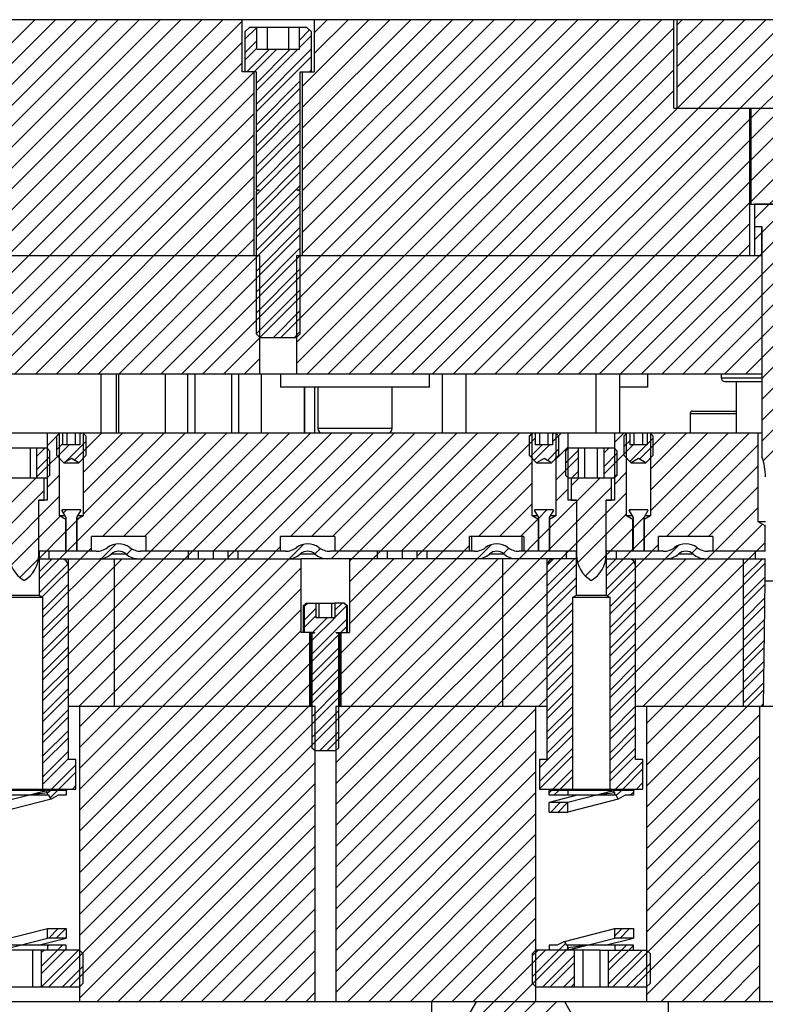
# Model space of a CAD drawing. Header units: inches. Extents: x 1694 to 2505, y -239 to -56.
# Tile 13 of 179: x 1753 to 1759, y -211 to -203. Entities that reach past the tile are written whole.
import ezdxf

# ---------------------------------------------------------------- set-up
doc = ezdxf.new("R2010")
doc.units = ezdxf.units.IN
doc.header["$LTSCALE"] = 0.5
doc.header["$MEASUREMENT"] = 0
doc.layers.add('SID-M-F', color=202, linetype='Continuous')
doc.layers.add('SID-M-S', color=105, linetype='Continuous')

msp = doc.modelspace()

# ---------------------------------------------------------------- linework, layer by layer
at = {"layer": 'SID-M-F', "linetype": 'Continuous'}
for p, q in [((1750.10654, -205.81701), (1753.10654, -202.81701)), ((1750.28332, -205.81701), (1753.28332, -202.81701)), ((1750.4601, -205.81701), (1753.4601, -202.81701)), ((1750.63687, -205.81701), (1753.63687, -202.81701)), ((1750.81365, -205.81701), (1753.81365, -202.81701)), ((1750.99043, -205.81701), (1753.99043, -202.81701)), ((1751.1672, -205.81701), (1754.1672, -202.81701)), ((1751.34398, -205.81701), (1754.34398, -202.81701)), ((1751.52076, -205.81701), (1754.52076, -202.81701)), ((1751.69753, -205.81701), (1754.69753, -202.81701)), ((1751.87431, -205.81701), (1754.86208, -202.82923)), ((1754.52596, -205.81701), (1757.52596, -202.81701)), ((1755.01274, -205.50701), (1757.70274, -202.81701)), ((1755.18952, -205.50701), (1757.87952, -202.81701)), ((1755.32283, -205.55046), (1758.05629, -202.81701)), ((1755.32283, -205.72724), (1758.23307, -202.81701)), ((1755.36958, -203.38239), (1755.93497, -202.81701)), ((1755.36958, -203.55917), (1756.11175, -202.81701)), ((1755.36958, -203.73595), (1756.28852, -202.81701)), ((1755.36958, -203.91272), (1756.4653, -202.81701)), ((1755.36958, -204.0895), (1756.64208, -202.81701)), ((1755.36958, -204.26628), (1756.81886, -202.81701)), ((1755.36958, -204.44305), (1756.99563, -202.81701)), ((1755.36958, -204.61983), (1757.17241, -202.81701)), ((1755.36958, -204.79661), (1757.34919, -202.81701)), ((1755.40985, -205.81701), (1758.40985, -202.81701)), ((1755.47108, -202.92734), (1755.58142, -202.81701)), ((1755.47108, -203.10412), (1755.75819, -202.81701)), ((1756.29373, -205.81701), (1759.29373, -202.81701)), ((1756.47051, -205.81701), (1759.47051, -202.81701)), ((1756.64728, -205.81701), (1759.64728, -202.81701)), ((1756.82406, -205.81701), (1759.82406, -202.81701)), ((1758.54158, -202.86204), (1758.58662, -202.81701)), ((1758.54158, -203.03882), (1758.7634, -202.81701)), ((1758.54158, -203.2156), (1758.94018, -202.81701)), ((1758.54158, -203.39237), (1759.11695, -202.81701)), ((1758.7686, -205.81701), (1761.7686, -202.81701)), ((1758.94538, -205.81701), (1761.94538, -202.81701)), ((1759.12216, -205.81701), (1762.12216, -202.81701)), ((1759.16658, -203.65126), (1760.00084, -202.81701)), ((1759.16658, -203.82803), (1760.17761, -202.81701)), ((1759.26033, -205.85561), (1762.29893, -202.81701)), ((1759.26033, -206.03238), (1762.47571, -202.81701)), ((1754.88533, -202.98276), (1754.98609, -202.88201)), ((1754.88533, -202.92026), (1754.92359, -202.88201)), ((1755.34672, -202.98921), (1755.43213, -202.9038)), ((1755.34672, -203.05171), (1755.44783, -202.95059)), ((1755.58662, -205.81701), (1758.51658, -202.88704)), ((1759.16658, -204.00481), (1760.29158, -202.87981)), ((1752.05109, -205.81701), (1754.86208, -203.00601)), ((1754.88533, -203.09704), (1754.98645, -202.99592)), ((1754.88533, -203.15954), (1754.98645, -203.05842)), ((1754.90214, -203.25701), (1755.08964, -203.06951)), ((1754.96464, -203.25701), (1755.15214, -203.06951)), ((1754.97908, -203.53362), (1755.44783, -203.06487)), ((1754.97908, -203.41934), (1755.32892, -203.06951)), ((1754.97908, -203.35684), (1755.26642, -203.06951)), ((1754.97908, -203.59612), (1755.44783, -203.12737)), ((1755.7634, -205.81701), (1758.51658, -203.06382)), ((1752.22786, -205.81701), (1754.86208, -203.18279)), ((1752.40464, -205.81701), (1754.96358, -203.25806)), ((1755.43247, -203.25701), (1755.44783, -203.24164)), ((1755.94018, -205.81701), (1758.51658, -203.2406)), ((1754.97908, -203.71039), (1755.35408, -203.33539)), ((1752.58142, -205.81701), (1754.96358, -203.43484)), ((1754.97908, -203.77289), (1755.35408, -203.39789)), ((1756.11695, -205.81701), (1758.51658, -203.41737)), ((1754.97908, -203.88717), (1755.35408, -203.51217)), ((1752.75819, -205.81701), (1754.96358, -203.61162)), ((1754.97908, -203.94967), (1755.35408, -203.57467)), ((1754.97908, -204.06395), (1755.35408, -203.68895)), ((1757.00084, -205.81701), (1759.15908, -203.65876)), ((1759.16658, -204.18159), (1759.66658, -203.68159)), ((1752.93497, -205.81701), (1754.96358, -203.78839)), ((1754.97908, -204.12645), (1755.35408, -203.75145)), ((1754.97908, -204.24072), (1755.35408, -203.86572)), ((1757.17761, -205.81701), (1759.15908, -203.83553)), ((1759.16658, -204.35837), (1759.66658, -203.85837)), ((1754.97908, -204.30322), (1755.35408, -203.92822)), ((1753.11175, -205.81701), (1754.96358, -203.96517)), ((1754.97908, -204.4175), (1755.35408, -204.0425)), ((1757.35439, -205.81701), (1759.15908, -204.01231)), ((1759.19783, -204.50389), (1759.66658, -204.03514)), ((1754.97908, -204.48), (1755.35408, -204.105)), ((1753.28852, -205.81701), (1754.96358, -204.14195)), ((1757.53117, -205.81701), (1759.15908, -204.18909)), ((1759.26033, -204.61817), (1759.66658, -204.21192)), ((1754.97908, -204.59428), (1755.35408, -204.21928)), ((1754.97908, -204.65678), (1755.35408, -204.28178)), ((1753.4653, -205.81701), (1754.96358, -204.31872)), ((1757.70794, -205.81701), (1759.15908, -204.36587)), ((1753.99563, -205.81701), (1755.35408, -204.45855)), ((1754.97908, -204.77105), (1755.35408, -204.39605)), ((1759.26033, -204.79495), (1759.63533, -204.41995)), ((1753.64208, -205.81701), (1754.96358, -204.4955)), ((1757.88472, -205.81701), (1759.15908, -204.54264)), ((1754.97908, -204.94783), (1755.35408, -204.57283)), ((1759.19783, -204.68067), (1759.25877, -204.61973)), ((1753.81886, -205.81701), (1754.96358, -204.67228)), ((1754.17241, -205.81701), (1755.35408, -204.63533)), ((1758.41505, -205.81701), (1759.57283, -204.65922)), ((1754.97908, -205.12461), (1755.35408, -204.74961)), ((1758.0615, -205.81701), (1759.15908, -204.71942)), ((1758.23827, -205.81701), (1759.25877, -204.79651)), ((1758.59183, -205.81701), (1759.63533, -204.7735)), ((1754.34919, -205.81701), (1755.35408, -204.81211)), ((1754.97908, -205.30138), (1755.35408, -204.92638)), ((1754.98029, -205.47696), (1755.35408, -205.10316)), ((1755.12702, -205.50701), (1755.35408, -205.27994)), ((1755.30379, -205.50701), (1755.35408, -205.45671)), ((1754.70274, -205.81701), (1755.01033, -205.50941)), ((1754.87952, -205.81701), (1755.01033, -205.68619)), ((1759.26033, -206.20916), (1759.57283, -205.89666)), ((1759.26033, -206.38594), (1759.57283, -206.07344)), ((1759.27139, -206.55166), (1759.57283, -206.25021)), ((1753.21188, -206.42398), (1753.31886, -206.31701)), ((1753.44315, -206.54626), (1753.67241, -206.31701)), ((1753.46346, -207.23306), (1754.37952, -206.31701)), ((1753.48875, -206.32389), (1753.49563, -206.31701)), ((1753.51708, -206.64911), (1753.84919, -206.31701)), ((1753.51708, -206.82588), (1754.02596, -206.31701)), ((1753.51708, -207.00266), (1754.20274, -206.31701)), ((1753.68129, -207.19201), (1754.55629, -206.31701)), ((1753.85807, -207.19201), (1754.73307, -206.31701)), ((1754.02363, -207.38), (1755.08662, -206.31701)), ((1754.03485, -207.19201), (1754.90985, -206.31701)), ((1754.20041, -207.38), (1755.2634, -206.31701)), ((1754.40713, -207.35005), (1755.44018, -206.31701)), ((1754.61695, -207.31701), (1755.61695, -206.31701)), ((1754.74258, -207.36815), (1755.79373, -206.31701)), ((1754.90751, -207.38), (1755.97051, -206.31701)), ((1755.27228, -207.19201), (1756.14728, -206.31701)), ((1755.44906, -207.19201), (1756.32406, -206.31701)), ((1755.61462, -207.38), (1756.67761, -206.31701)), ((1755.62584, -207.19201), (1756.50084, -206.31701)), ((1755.7914, -207.38), (1756.85439, -206.31701)), ((1756.00713, -207.34104), (1757.03117, -206.31701)), ((1756.20794, -207.31701), (1757.20794, -206.31701)), ((1756.34258, -207.35914), (1757.34441, -206.35731)), ((1757.29158, -206.34764), (1757.32222, -206.31701)), ((1757.48875, -206.38975), (1757.5615, -206.31701)), ((1757.48875, -206.32725), (1757.499, -206.31701)), ((1758.01188, -206.39695), (1758.09183, -206.31701)), ((1758.09158, -206.43153), (1758.14441, -206.37869)), ((1758.22602, -206.53637), (1758.44538, -206.31701)), ((1758.26346, -207.20603), (1759.15249, -206.31701)), ((1758.28875, -206.41113), (1758.34158, -206.3583)), ((1758.31708, -206.62208), (1758.62216, -206.31701)), ((1758.31708, -206.79886), (1758.79893, -206.31701)), ((1758.31708, -206.97563), (1758.97571, -206.31701)), ((1753.12484, -206.6878), (1753.39721, -206.41543)), ((1753.12484, -206.51102), (1753.19086, -206.44501)), ((1753.12484, -206.44852), (1753.12836, -206.44501)), ((1753.29158, -206.45855), (1753.34441, -206.40572)), ((1753.36787, -206.55905), (1753.54158, -206.38533)), ((1757.30154, -206.51446), (1757.40057, -206.41543)), ((1757.33279, -206.54571), (1757.46307, -206.41543)), ((1757.44529, -206.54749), (1757.54158, -206.4512)), ((1757.51708, -206.5382), (1757.62128, -206.434)), ((1757.59783, -206.57172), (1757.70833, -206.46122)), ((1757.92484, -206.66077), (1758.17018, -206.41543)), ((1757.92484, -206.484), (1757.96383, -206.44501)), ((1758.14348, -206.5564), (1758.28445, -206.41543)), ((1758.45426, -207.19201), (1759.22908, -206.41719)), ((1753.12484, -206.6253), (1753.23533, -206.5148)), ((1757.51708, -206.71497), (1757.70833, -206.52372)), ((1757.92484, -206.59827), (1758.03533, -206.48778)), ((1756.4985, -207.38), (1757.31608, -206.56242)), ((1758.63104, -207.19201), (1759.22908, -206.59396)), ((1752.66346, -207.14918), (1753.11563, -206.69701)), ((1753.21188, -206.77753), (1753.31608, -206.67333)), ((1757.46346, -207.12215), (1757.8886, -206.69701)), ((1757.64658, -206.76225), (1757.71183, -206.69701)), ((1757.65133, -206.69501), (1757.70833, -206.638)), ((1758.00488, -206.69501), (1758.03533, -206.66455)), ((1758.01188, -206.7505), (1758.11608, -206.6463)), ((1756.86327, -207.19201), (1757.31608, -206.7392)), ((1757.46346, -207.29893), (1757.98658, -206.7758)), ((1757.51708, -206.89175), (1757.62128, -206.78755)), ((1758.80782, -207.19201), (1759.22908, -206.77074)), ((1752.60942, -207.38), (1753.18658, -206.80283)), ((1752.80713, -207.35906), (1753.31608, -206.85011)), ((1757.55916, -207.38), (1758.11608, -206.82308)), ((1757.04005, -207.19201), (1757.31608, -206.91597)), ((1758.7966, -207.38), (1759.22908, -206.94752)), ((1752.90771, -207.43526), (1753.32235, -207.02062)), ((1753.34841, -206.99456), (1753.37596, -206.96701)), ((1753.46346, -207.05629), (1753.48314, -207.0366)), ((1757.21683, -207.19201), (1757.3641, -207.04473)), ((1757.37008, -207.03875), (1757.44183, -206.96701)), ((1757.70097, -207.41497), (1758.11608, -206.99986)), ((1758.13851, -206.97743), (1758.14893, -206.96701)), ((1758.17008, -207.12263), (1758.26646, -207.02625)), ((1753.37008, -207.14966), (1753.46308, -207.05666)), ((1757.37008, -207.21553), (1757.46308, -207.12253)), ((1757.94258, -207.35013), (1758.16971, -207.12301)), ((1758.97338, -207.38), (1759.2654, -207.08797)), ((1753.14258, -207.37716), (1753.36971, -207.15004)), ((1758.17008, -207.29941), (1758.26308, -207.20641)), ((1753.31652, -207.38), (1753.46308, -207.23344)), ((1753.4933, -207.38), (1753.58658, -207.28671)), ((1753.67208, -207.37799), (1753.79386, -207.25622)), ((1753.8832, -207.34365), (1753.92963, -207.29722)), ((1755.08429, -207.38), (1755.18658, -207.2777)), ((1755.26167, -207.37939), (1755.38324, -207.25783)), ((1755.47802, -207.33982), (1755.52381, -207.29403)), ((1756.67528, -207.38), (1756.78658, -207.2687)), ((1756.85217, -207.37988), (1756.97141, -207.26065)), ((1757.0729, -207.33593), (1757.11841, -207.29042)), ((1757.20561, -207.38), (1757.36971, -207.2159)), ((1758.26627, -207.38), (1758.38658, -207.25969)), ((1758.44305, -207.38), (1758.55724, -207.2658)), ((1758.66773, -207.33209), (1758.71301, -207.28681)), ((1759.15015, -207.38), (1759.28838, -207.24177)), ((1753.14258, -207.55394), (1753.31652, -207.38)), ((1753.14258, -207.49144), (1753.25402, -207.38)), ((1753.16996, -207.70334), (1753.4933, -207.38)), ((1753.17283, -207.87724), (1753.67008, -207.38)), ((1753.17283, -208.05402), (1753.84685, -207.38)), ((1753.17283, -208.23079), (1754.02363, -207.38)), ((1753.17283, -208.40757), (1754.20041, -207.38)), ((1753.17283, -208.58435), (1754.37718, -207.38)), ((1753.17283, -208.76112), (1754.55396, -207.38)), ((1753.40383, -211.005), (1757.02883, -207.38)), ((1753.48074, -208.63), (1754.73074, -207.38)), ((1753.48533, -208.80218), (1754.90751, -207.38)), ((1753.48533, -208.97895), (1755.08429, -207.38)), ((1753.48533, -209.15573), (1755.26107, -207.38)), ((1754.37718, -207.38), (1754.40713, -207.35005)), ((1755.58061, -209.005), (1757.20561, -207.38)), ((1755.65376, -209.10862), (1757.38239, -207.38)), ((1755.65376, -209.2854), (1757.55916, -207.38)), ((1755.69789, -208.18062), (1756.4985, -207.38)), ((1755.69789, -208.35739), (1756.67528, -207.38)), ((1755.69789, -208.53417), (1756.85206, -207.38)), ((1755.77157, -207.39982), (1755.7914, -207.38)), ((1755.77157, -207.5766), (1755.96817, -207.38)), ((1755.77157, -207.75337), (1756.14495, -207.38)), ((1755.77157, -207.93015), (1756.32173, -207.38)), ((1755.96817, -207.38), (1756.00713, -207.34104)), ((1757.38239, -207.38), (1757.46308, -207.2993)), ((1757.44158, -207.61186), (1757.67344, -207.38)), ((1757.7667, -207.52602), (1757.94142, -207.3513)), ((1757.94258, -207.52691), (1758.08949, -207.38)), ((1757.94258, -207.46441), (1758.02699, -207.38)), ((1757.95282, -207.69345), (1758.26627, -207.38)), ((1757.97283, -207.85021), (1758.44305, -207.38)), ((1757.97283, -208.02699), (1758.61982, -207.38)), ((1757.97283, -208.20377), (1758.7966, -207.38)), ((1757.97283, -208.38054), (1758.97338, -207.38)), ((1757.97283, -208.55732), (1759.15015, -207.38)), ((1758.08949, -207.38), (1758.16971, -207.29978)), ((1759.10408, -207.54035), (1759.26443, -207.38)), ((1752.98081, -207.53894), (1753.13864, -207.3811)), ((1753.14258, -207.66821), (1753.38808, -207.42272)), ((1753.48533, -209.33251), (1755.36159, -207.45625)), ((1755.65376, -209.46218), (1757.69058, -207.42536)), ((1757.44239, -207.43427), (1757.49585, -207.38081)), ((1757.94258, -207.64119), (1758.17877, -207.405)), ((1757.97283, -208.7341), (1759.28833, -207.41859)), ((1757.44158, -207.78863), (1757.69058, -207.53963)), ((1759.10408, -207.71712), (1759.28833, -207.53287)), ((1753.17283, -207.81474), (1753.39158, -207.59599)), ((1755.65376, -209.63895), (1757.69058, -207.60213)), ((1757.97283, -207.78771), (1758.19158, -207.56896)), ((1758.25371, -208.63), (1759.28798, -207.59572)), ((1753.48533, -209.50928), (1755.36159, -207.63303)), ((1759.10408, -207.8939), (1759.28651, -207.71147)), ((1753.17283, -207.99152), (1753.39158, -207.77277)), ((1755.38587, -207.78552), (1755.4164, -207.755)), ((1755.64597, -207.81648), (1755.70745, -207.755)), ((1755.64597, -207.87898), (1755.7461, -207.77885)), ((1757.44158, -207.96541), (1757.66033, -207.74666)), ((1757.97283, -207.96449), (1758.19158, -207.74574)), ((1758.28533, -208.77515), (1759.28571, -207.77478)), ((1753.48533, -209.68606), (1755.36159, -207.8098)), ((1755.38587, -207.8998), (1755.4872, -207.79847)), ((1755.38587, -207.9623), (1755.4872, -207.86097)), ((1755.45202, -208.07293), (1755.64495, -207.88)), ((1755.45706, -208.00539), (1755.58245, -207.88)), ((1755.65376, -209.81573), (1757.66033, -207.80916)), ((1753.17283, -208.16829), (1753.39158, -207.94954)), ((1755.45202, -208.18721), (1755.74729, -207.89193)), ((1755.69673, -208.005), (1755.74729, -207.95443)), ((1757.44158, -208.14219), (1757.66033, -207.92344)), ((1757.97283, -208.14127), (1758.19158, -207.92252)), ((1758.28533, -208.95193), (1759.28343, -207.95383)), ((1759.10408, -208.07068), (1759.28423, -207.89052)), ((1753.48533, -209.86284), (1755.36159, -207.98658)), ((1755.45202, -208.24971), (1755.68115, -208.02058)), ((1755.65376, -209.99251), (1757.66033, -207.98594)), ((1753.17283, -208.34507), (1753.39158, -208.12632)), ((1753.48533, -210.03962), (1755.43528, -208.08967)), ((1757.44158, -208.31896), (1757.66033, -208.10021)), ((1757.97283, -208.31804), (1758.19158, -208.09929)), ((1759.10408, -208.24745), (1759.28196, -208.06958)), ((1755.45202, -208.36398), (1755.68115, -208.13485)), ((1755.45202, -208.42648), (1755.68115, -208.19735)), ((1755.65376, -210.16928), (1757.66033, -208.16271)), ((1758.28533, -209.1287), (1759.28115, -208.13288)), ((1753.48533, -210.21639), (1755.43528, -208.26644)), ((1757.44158, -208.49574), (1757.66033, -208.27699)), ((1757.97283, -208.49482), (1758.19158, -208.27607)), ((1759.10408, -208.42423), (1759.27968, -208.24863)), ((1753.17283, -208.52185), (1753.39158, -208.3031)), ((1755.45202, -208.54076), (1755.68115, -208.31163)), ((1755.45202, -208.60326), (1755.68115, -208.37413)), ((1757.36982, -208.63), (1757.66033, -208.33949)), ((1758.28533, -209.30548), (1759.27888, -208.31194)), ((1753.48533, -210.39317), (1755.43528, -208.44322)), ((1757.44158, -208.67252), (1757.66033, -208.45377)), ((1757.97283, -208.6716), (1758.19158, -208.45285)), ((1759.10408, -208.60101), (1759.27741, -208.42768)), ((1753.17283, -208.69862), (1753.39158, -208.47987)), ((1755.45202, -208.71754), (1755.68115, -208.48841)), ((1757.44158, -208.73502), (1757.66033, -208.51627)), ((1758.28533, -209.48226), (1759.2766, -208.49099)), ((1753.22706, -211.005), (1755.68115, -208.55091)), ((1753.48533, -210.56995), (1755.43528, -208.62)), ((1757.44158, -208.84929), (1757.66033, -208.63054)), ((1757.97283, -208.84837), (1758.19158, -208.62962)), ((1759.25187, -208.63), (1759.27513, -208.60674)), ((1753.17283, -208.8754), (1753.39158, -208.65665)), ((1755.45202, -208.89431), (1755.68115, -208.66518)), ((1755.65376, -210.34606), (1757.34783, -208.65199)), ((1757.44158, -208.91179), (1757.66033, -208.69304)), ((1757.97283, -208.91087), (1758.19158, -208.69212)), ((1758.28533, -209.65903), (1759.24458, -208.69978)), ((1753.17283, -208.9379), (1753.39158, -208.71915)), ((1753.17283, -209.05218), (1753.39158, -208.83343)), ((1755.51811, -209.005), (1755.68115, -208.84196)), ((1755.65376, -210.52284), (1757.34783, -208.82877)), ((1757.37908, -209.15107), (1757.66033, -208.86982)), ((1757.44158, -209.02607), (1757.66033, -208.80732)), ((1757.97283, -209.02515), (1758.19158, -208.8064)), ((1757.97283, -209.08765), (1758.19158, -208.8689)), ((1758.28533, -209.83581), (1759.24458, -208.87656)), ((1753.17283, -209.11468), (1753.39158, -208.89593)), ((1753.17283, -209.22895), (1753.39158, -209.0102)), ((1755.65376, -210.69961), (1757.34783, -209.00554)), ((1757.37908, -209.26535), (1757.66033, -208.9841)), ((1757.37908, -209.32785), (1757.66033, -209.0466)), ((1757.97283, -209.20193), (1758.19158, -208.98318)), ((1757.97283, -209.26443), (1758.19158, -209.04568)), ((1753.17283, -209.29145), (1753.39158, -209.0727)), ((1753.24857, -209.33), (1753.45408, -209.12448)), ((1753.48533, -211.10028), (1755.4794, -209.1062)), ((1757.37908, -209.08857), (1757.38765, -209.08)), ((1758.02154, -209.33), (1758.25408, -209.09745)), ((1758.28533, -210.01259), (1759.24458, -209.05334)), ((1753.31107, -209.33), (1753.45408, -209.18698)), ((1755.65376, -210.87639), (1757.34783, -209.18232)), ((1757.49121, -209.33), (1757.66033, -209.16087)), ((1758.08404, -209.33), (1758.25408, -209.15995)), ((1753.63239, -211.13), (1755.4794, -209.28298)), ((1757.55371, -209.33), (1757.66033, -209.22337)), ((1758.19831, -209.33), (1758.25408, -209.27423)), ((1758.28533, -210.18936), (1759.24458, -209.23011)), ((1753.21533, -209.36323), (1753.23607, -209.3425)), ((1753.23764, -209.40343), (1753.29857, -209.3425)), ((1753.42534, -209.33), (1753.45408, -209.30126)), ((1755.65376, -211.05317), (1757.34783, -209.3591)), ((1757.46033, -209.36087), (1757.47871, -209.3425)), ((1757.50071, -209.383), (1757.54121, -209.3425)), ((1757.61498, -209.383), (1757.61783, -209.38015)), ((1758.006, -209.34553), (1758.00833, -209.34321)), ((1758.02809, -209.38595), (1758.07154, -209.3425)), ((1758.14531, -209.383), (1758.17283, -209.35548)), ((1753.37234, -209.383), (1753.37283, -209.38251)), ((1753.80916, -211.13), (1755.4794, -209.45976)), ((1757.47323, -209.52475), (1757.55423, -209.44375)), ((1757.53573, -209.52475), (1757.61673, -209.44375)), ((1758.28533, -210.36614), (1759.24458, -209.40689)), ((1755.75371, -211.13), (1757.34783, -209.53587)), ((1758.28533, -210.54292), (1759.24458, -209.58367)), ((1753.98594, -211.13), (1755.4794, -209.63653)), ((1755.93048, -211.13), (1757.34783, -209.71265)), ((1758.00003, -211.005), (1759.24458, -209.76044)), ((1754.16272, -211.13), (1755.4794, -209.81331)), ((1756.10726, -211.13), (1757.34783, -209.88943)), ((1758.1768, -211.005), (1759.24458, -209.93722)), ((1754.33949, -211.13), (1755.4794, -209.99009)), ((1756.28404, -211.13), (1757.34783, -210.0662)), ((1758.28533, -211.07325), (1759.24458, -210.114)), ((1754.51627, -211.13), (1755.4794, -210.16686)), ((1756.46081, -211.13), (1757.34783, -210.24298)), ((1758.40536, -211.13), (1759.24458, -210.29077)), ((1754.69305, -211.13), (1755.4794, -210.34364)), ((1756.63759, -211.13), (1757.34783, -210.41976)), ((1753.22475, -210.59125), (1753.30575, -210.51025)), ((1753.28725, -210.59125), (1753.36825, -210.51025)), ((1754.86982, -211.13), (1755.4794, -210.52042)), ((1758.01533, -210.57364), (1758.07872, -210.51025)), ((1758.06022, -210.59125), (1758.14122, -210.51025)), ((1758.58213, -211.13), (1759.24458, -210.46755)), ((1756.81437, -211.13), (1757.34783, -210.59653)), ((1753.16092, -210.83186), (1753.34078, -210.652)), ((1753.16092, -210.89436), (1753.37283, -210.68245)), ((1753.16092, -210.71758), (1753.186, -210.6925)), ((1753.16456, -211.005), (1753.47706, -210.6925)), ((1753.21533, -210.66317), (1753.2265, -210.652)), ((1755.0466, -211.13), (1755.4794, -210.69719)), ((1756.46658, -211.83134), (1757.62055, -210.67736)), ((1756.63728, -211.48386), (1757.42864, -210.6925)), ((1757.31658, -210.91884), (1757.59847, -210.63695)), ((1757.31658, -210.74206), (1757.36614, -210.6925)), ((1757.46033, -210.66081), (1757.46914, -210.652)), ((1757.96092, -210.80483), (1758.11375, -210.652)), ((1757.96092, -210.86733), (1758.17283, -210.65542)), ((1757.96092, -210.98161), (1758.25003, -210.6925)), ((1758.75891, -211.13), (1759.24458, -210.64433)), ((1757.4072, -211.005), (1757.67225, -210.73995)), ((1753.34133, -211.005), (1753.51658, -210.82975)), ((1755.22338, -211.13), (1755.4794, -210.87397)), ((1757.4697, -211.005), (1757.67225, -210.80245)), ((1758.1143, -211.005), (1758.31658, -210.80272)), ((1758.93569, -211.13), (1759.24458, -210.8211)), ((1757.58397, -211.005), (1757.67225, -210.91673)), ((1757.64647, -211.005), (1757.67225, -210.97923)), ((1759.11246, -211.13), (1759.24458, -210.99788)), ((1755.40015, -211.13), (1755.4794, -211.05075)), ((1756.46658, -212.00811), (1757.34783, -211.12686)), ((1756.46658, -212.18489), (1757.52147, -211.13))]:
    msp.add_line(p, q, dxfattribs=at)
at = {"layer": 'SID-M-S'}
for p, q in [((1763.21658, -202.81701), (1749.54608, -202.81701)), ((1754.86208, -203.25701), (1754.86208, -202.81701)), ((1755.47108, -202.81701), (1755.47108, -203.25701)), ((1758.51658, -203.56701), (1758.51658, -202.81701)), ((1758.54158, -202.81701), (1758.54158, -203.56701)), ((1754.92283, -202.88201), (1754.88533, -202.91951)), ((1754.88533, -202.91951), (1754.88533, -203.25701)), ((1755.41033, -202.88201), (1754.92283, -202.88201)), ((1754.98645, -203.06951), (1754.98645, -202.88201)), ((1755.07652, -203.06951), (1755.07652, -202.88201)), ((1755.25665, -203.06951), (1755.25665, -202.88201)), ((1755.34672, -203.06951), (1755.34672, -202.88201)), ((1755.44783, -202.91951), (1755.41033, -202.88201)), ((1755.44783, -203.25701), (1755.44783, -202.91951)), ((1755.34672, -203.06951), (1754.98645, -203.06951)), ((1754.97908, -203.25701), (1754.86208, -203.25701)), ((1754.96358, -204.81701), (1754.96358, -203.25701)), ((1754.97908, -203.25701), (1754.97908, -204.2574)), ((1755.35408, -203.25701), (1755.47108, -203.25701)), ((1755.35408, -204.2574), (1755.35408, -203.25701)), ((1755.36958, -203.25701), (1755.36958, -204.81701)), ((1758.51658, -203.56701), (1760.31658, -203.56701)), ((1759.15908, -204.81701), (1759.15908, -203.56701)), ((1759.16658, -203.56701), (1759.16658, -204.37951)), ((1754.97908, -204.2574), (1755.00587, -204.2574)), ((1755.00614, -204.25893), (1754.97908, -204.26877)), ((1754.97908, -204.26877), (1754.97908, -205.47576)), ((1755.35408, -204.26877), (1755.32703, -204.25893)), ((1755.3273, -204.2574), (1755.35408, -204.2574)), ((1755.35408, -205.47576), (1755.35408, -204.26877)), ((1759.16658, -204.37951), (1759.66658, -204.37951)), ((1759.19783, -204.37901), (1759.19783, -204.81701)), ((1759.63533, -204.37901), (1759.19783, -204.37901)), ((1759.19783, -204.56701), (1759.26033, -204.56701)), ((1759.25877, -204.81701), (1759.25877, -204.56701)), ((1759.26033, -204.56701), (1759.26033, -206.51701)), ((1755.01033, -204.81701), (1749.39783, -204.81701)), ((1755.01033, -205.81701), (1755.01033, -204.81701)), ((1755.32283, -204.81701), (1755.32283, -205.81701)), ((1759.26033, -204.81701), (1755.32283, -204.81701)), ((1754.97908, -205.47576), (1755.01033, -205.50701)), ((1755.01033, -205.50701), (1755.32283, -205.50701)), ((1755.32283, -205.50701), (1755.35408, -205.47576)), ((1759.26033, -205.81701), (1749.39783, -205.81701)), ((1753.66658, -205.81701), (1753.66658, -206.31701)), ((1753.79658, -205.81701), (1753.79658, -206.31701)), ((1753.81658, -205.81701), (1753.81658, -206.31701)), ((1754.21028, -205.81701), (1754.21028, -206.31701)), ((1754.40013, -205.81701), (1754.40013, -206.31701)), ((1754.46013, -205.81701), (1754.46013, -206.31701)), ((1754.77303, -205.81701), (1754.77303, -206.31701)), ((1754.83303, -206.31701), (1754.83303, -205.81701)), ((1755.02288, -205.81701), (1755.02288, -206.31701)), ((1755.18666, -205.81701), (1755.18666, -205.92842)), ((1756.4465, -205.92842), (1756.4465, -205.81701)), ((1756.55517, -205.81701), (1756.55517, -206.31701)), ((1756.75517, -205.81701), (1756.75517, -206.31701)), ((1757.85517, -205.81701), (1757.85517, -206.31701)), ((1758.05517, -205.81701), (1758.05517, -206.31701)), ((1758.2965, -205.92842), (1758.2965, -205.81701)), ((1758.91658, -205.81701), (1758.91658, -205.84951)), ((1758.91658, -205.84951), (1759.26033, -205.84951)), ((1758.94658, -205.87951), (1759.26033, -205.87951)), ((1759.04158, -205.87951), (1759.04158, -206.31701)), ((1756.4465, -205.92842), (1755.18666, -205.92842)), ((1755.38607, -205.92842), (1755.38607, -206.31701)), ((1755.39043, -205.92842), (1755.39043, -206.31701)), ((1755.47658, -206.31701), (1755.47658, -205.92842)), ((1755.50162, -205.92842), (1755.50162, -206.27764)), ((1756.13154, -206.27764), (1756.13154, -205.92842)), ((1758.2965, -205.92842), (1758.05517, -205.92842)), ((1758.67408, -206.13), (1759.04158, -206.13)), ((1758.65408, -206.15), (1758.65408, -206.31701)), ((1758.65408, -206.15), (1759.04158, -206.15)), ((1756.13154, -206.27764), (1755.50162, -206.27764)), ((1753.31608, -206.31701), (1752.65267, -206.31701)), ((1753.21188, -206.31701), (1753.21188, -206.88451)), ((1753.31608, -206.31701), (1753.29158, -206.34151)), ((1753.29158, -206.34151), (1753.29158, -206.50451)), ((1753.3805, -206.31701), (1753.31608, -206.31701)), ((1753.31608, -207.01701), (1753.31608, -206.31701)), ((1753.34441, -206.41543), (1753.34441, -206.31701)), ((1753.3805, -206.41543), (1753.3805, -206.31701)), ((1757.45267, -206.31701), (1753.3805, -206.31701)), ((1753.45267, -206.41543), (1753.45267, -206.31701)), ((1753.48875, -206.31701), (1753.48875, -206.41543)), ((1753.54158, -206.34151), (1753.51708, -206.31701)), ((1753.51708, -206.31701), (1753.51708, -207.01701)), ((1753.54158, -206.50451), (1753.54158, -206.34151)), ((1757.31608, -206.31701), (1757.29158, -206.34151)), ((1757.29158, -206.34151), (1757.29158, -206.50451)), ((1757.31608, -207.01701), (1757.31608, -206.31701)), ((1757.34441, -206.41543), (1757.34441, -206.31701)), ((1757.3805, -206.41543), (1757.3805, -206.31701)), ((1757.45267, -206.41543), (1757.45267, -206.31701)), ((1757.62128, -206.31701), (1757.45267, -206.31701)), ((1757.48875, -206.31701), (1757.48875, -206.41543)), ((1757.54158, -206.34151), (1757.51708, -206.31701)), ((1757.51708, -206.31701), (1757.51708, -207.01701)), ((1757.54158, -206.50451), (1757.54158, -206.34151)), ((1757.62128, -206.88451), (1757.62128, -206.31701)), ((1759.26033, -206.31701), (1757.62128, -206.31701)), ((1758.01188, -206.31701), (1758.01188, -206.88451)), ((1758.11608, -206.31701), (1758.09158, -206.34151)), ((1758.09158, -206.34151), (1758.09158, -206.50451)), ((1758.11608, -207.01701), (1758.11608, -206.31701)), ((1758.14441, -206.41543), (1758.14441, -206.31701)), ((1758.1805, -206.41543), (1758.1805, -206.31701)), ((1758.25267, -206.41543), (1758.25267, -206.31701)), ((1758.28875, -206.31701), (1758.28875, -206.41543)), ((1758.34158, -206.34151), (1758.31708, -206.31701)), ((1758.31708, -206.31701), (1758.31708, -207.01701)), ((1758.34158, -206.50451), (1758.34158, -206.34151)), ((1759.22908, -207.06701), (1759.22908, -206.31701)), ((1753.21188, -206.44501), (1752.82128, -206.44501)), ((1753.07071, -206.69501), (1753.07071, -206.44501)), ((1753.12484, -206.69501), (1753.12484, -206.44501)), ((1753.23533, -206.46846), (1753.21188, -206.44501)), ((1753.48875, -206.41543), (1753.34441, -206.41543)), ((1757.48875, -206.41543), (1757.34441, -206.41543)), ((1757.62128, -206.44501), (1757.59783, -206.46846)), ((1758.01188, -206.44501), (1757.62128, -206.44501)), ((1757.70833, -206.69501), (1757.70833, -206.44501)), ((1757.76246, -206.69501), (1757.76246, -206.44501)), ((1757.87071, -206.69501), (1757.87071, -206.44501)), ((1757.92484, -206.69501), (1757.92484, -206.44501)), ((1758.03533, -206.46846), (1758.01188, -206.44501)), ((1758.28875, -206.41543), (1758.14441, -206.41543)), ((1753.23533, -206.67156), (1753.23533, -206.46846)), ((1753.35408, -206.56701), (1753.29158, -206.50451)), ((1753.41658, -206.53092), (1753.35408, -206.56701)), ((1753.47908, -206.56701), (1753.41658, -206.53092)), ((1753.54158, -206.50451), (1753.47908, -206.56701)), ((1757.35408, -206.56701), (1757.29158, -206.50451)), ((1757.41658, -206.53092), (1757.35408, -206.56701)), ((1757.47908, -206.56701), (1757.41658, -206.53092)), ((1757.54158, -206.50451), (1757.47908, -206.56701)), ((1757.59783, -206.46846), (1757.59783, -206.67156)), ((1758.03533, -206.67156), (1758.03533, -206.46846)), ((1758.15408, -206.56701), (1758.09158, -206.50451)), ((1758.21658, -206.53092), (1758.15408, -206.56701)), ((1758.27908, -206.56701), (1758.21658, -206.53092)), ((1758.34158, -206.50451), (1758.27908, -206.56701)), ((1753.35408, -206.56701), (1753.47908, -206.56701)), ((1757.35408, -206.56701), (1757.47908, -206.56701)), ((1758.15408, -206.56701), (1758.27908, -206.56701)), ((1752.82128, -206.69501), (1753.21188, -206.69501)), ((1753.18658, -206.69701), (1752.84658, -206.69701)), ((1753.18658, -206.88501), (1753.18658, -206.69701)), ((1753.21188, -206.69501), (1753.23533, -206.67156)), ((1757.59783, -206.67156), (1757.62128, -206.69501)), ((1757.62128, -206.69501), (1758.01188, -206.69501)), ((1757.64658, -206.69701), (1757.64658, -206.88501)), ((1757.98658, -206.69701), (1757.64658, -206.69701)), ((1757.98658, -206.88501), (1757.98658, -206.69701)), ((1758.01188, -206.69501), (1758.03533, -206.67156)), ((1753.14158, -207.34751), (1753.14158, -206.88451)), ((1753.21188, -206.88451), (1753.14158, -206.88451)), ((1753.14158, -206.88501), (1753.18658, -206.88501)), ((1757.69158, -206.88451), (1757.62128, -206.88451)), ((1757.64658, -206.88501), (1757.69158, -206.88501)), ((1757.69158, -206.88451), (1757.69158, -207.34751)), ((1757.94158, -207.34751), (1757.94158, -206.88451)), ((1758.01188, -206.88451), (1757.94158, -206.88451)), ((1757.94158, -206.88501), (1757.98658, -206.88501)), ((1753.36971, -207.04797), (1753.31608, -207.01701)), ((1753.36136, -207.01701), (1753.31608, -207.01701)), ((1753.33652, -206.97398), (1753.37008, -207.03211)), ((1753.49261, -206.96701), (1753.34055, -206.96701)), ((1753.37008, -207.03211), (1753.37008, -207.31701)), ((1753.46308, -207.03211), (1753.49664, -206.97398)), ((1753.46308, -207.31701), (1753.46308, -207.03211)), ((1753.51708, -207.01701), (1753.46346, -207.04797)), ((1753.51708, -207.01701), (1753.4718, -207.01701)), ((1757.36971, -207.04797), (1757.31608, -207.01701)), ((1757.36136, -207.01701), (1757.31608, -207.01701)), ((1757.33652, -206.97398), (1757.37008, -207.03211)), ((1757.49261, -206.96701), (1757.34055, -206.96701)), ((1757.37008, -207.03211), (1757.37008, -207.31701)), ((1757.46308, -207.03211), (1757.49664, -206.97398)), ((1757.46308, -207.31701), (1757.46308, -207.03211)), ((1757.51708, -207.01701), (1757.46346, -207.04797)), ((1757.51708, -207.01701), (1757.4718, -207.01701)), ((1758.16971, -207.04797), (1758.11608, -207.01701)), ((1758.16136, -207.01701), (1758.11608, -207.01701)), ((1758.13652, -206.97398), (1758.17008, -207.03211)), ((1758.29261, -206.96701), (1758.14055, -206.96701)), ((1758.17008, -207.03211), (1758.17008, -207.31701)), ((1758.26308, -207.03211), (1758.29664, -206.97398)), ((1758.26308, -207.31701), (1758.26308, -207.03211)), ((1758.31708, -207.01701), (1758.26346, -207.04797)), ((1758.31708, -207.01701), (1758.2718, -207.01701)), ((1753.36971, -207.31701), (1753.36971, -207.04797)), ((1753.37008, -207.04797), (1753.36971, -207.04797)), ((1753.46346, -207.04797), (1753.46308, -207.04797)), ((1753.46346, -207.04797), (1753.46346, -207.31701)), ((1757.36971, -207.31701), (1757.36971, -207.04797)), ((1757.37008, -207.04797), (1757.36971, -207.04797)), ((1757.46346, -207.04797), (1757.46308, -207.04797)), ((1757.46346, -207.04797), (1757.46346, -207.31701)), ((1758.16971, -207.31701), (1758.16971, -207.04797)), ((1758.17008, -207.04797), (1758.16971, -207.04797)), ((1758.26346, -207.04797), (1758.26308, -207.04797)), ((1758.26346, -207.04797), (1758.26346, -207.31701)), ((1759.28838, -207.10124), (1759.22908, -207.06701)), ((1759.29058, -207.06701), (1759.22908, -207.06701)), ((1759.28838, -207.31701), (1759.28838, -207.10124)), ((1759.29058, -207.10124), (1759.28838, -207.10124)), ((1754.04658, -207.19201), (1753.58658, -207.19201)), ((1753.58658, -207.31701), (1753.58658, -207.19201)), ((1754.04658, -207.19201), (1754.04658, -207.31701)), ((1755.64658, -207.19201), (1755.18658, -207.19201)), ((1755.18658, -207.31701), (1755.18658, -207.19201)), ((1755.64658, -207.19201), (1755.64658, -207.31701)), ((1757.24658, -207.19201), (1756.78658, -207.19201)), ((1756.78658, -207.31701), (1756.78658, -207.19201)), ((1756.80546, -207.31701), (1756.80546, -207.19201)), ((1757.22771, -207.19201), (1757.22771, -207.31701)), ((1757.24658, -207.19201), (1757.24658, -207.31701)), ((1758.84658, -207.19201), (1758.38658, -207.19201)), ((1758.38658, -207.31701), (1758.38658, -207.19201)), ((1758.84658, -207.19201), (1758.84658, -207.31701)), ((1753.13946, -207.38), (1755.36159, -207.38)), ((1753.62761, -207.31701), (1753.14158, -207.31701)), ((1753.14258, -207.31701), (1753.14258, -207.68753)), ((1753.22603, -207.31701), (1753.22603, -207.38)), ((1753.39158, -209.08), (1753.39158, -207.38)), ((1753.87908, -207.34063), (1753.75408, -207.34063)), ((1753.78289, -208.63), (1753.78289, -207.38)), ((1755.22761, -207.31701), (1754.00556, -207.31701)), ((1754.40713, -207.38), (1754.40713, -207.31701)), ((1754.49058, -207.31701), (1754.49058, -207.38)), ((1754.61658, -207.31701), (1754.61658, -207.38)), ((1754.74258, -207.38), (1754.74258, -207.31701)), ((1754.82603, -207.31701), (1754.82603, -207.38)), ((1755.47908, -207.34063), (1755.35408, -207.34063)), ((1755.36159, -208.005), (1755.36159, -207.38)), ((1757.44158, -207.38), (1755.36159, -207.38)), ((1756.82761, -207.31701), (1755.60556, -207.31701)), ((1755.77157, -207.38), (1755.77157, -208.005)), ((1756.00713, -207.38), (1756.00713, -207.31701)), ((1756.09058, -207.31701), (1756.09058, -207.38)), ((1756.21658, -207.31701), (1756.21658, -207.38)), ((1756.34258, -207.38), (1756.34258, -207.31701)), ((1756.42603, -207.31701), (1756.42603, -207.38)), ((1757.07908, -207.34063), (1756.95408, -207.34063)), ((1757.06658, -207.38), (1757.06658, -208.63)), ((1757.6937, -207.38), (1757.18324, -207.38)), ((1757.69158, -207.31701), (1757.20556, -207.31701)), ((1757.44158, -207.38), (1757.44158, -209.08)), ((1757.60713, -207.38), (1757.60713, -207.31701)), ((1757.69058, -207.68753), (1757.69058, -207.31701)), ((1757.93946, -207.38), (1759.29058, -207.38)), ((1758.42761, -207.31701), (1757.94158, -207.31701)), ((1757.94258, -207.31701), (1757.94258, -207.68753)), ((1758.02603, -207.31701), (1758.02603, -207.38)), ((1758.19158, -209.08), (1758.19158, -207.38)), ((1758.67908, -207.34063), (1758.55408, -207.34063)), ((1759.29058, -207.31701), (1758.80556, -207.31701)), ((1759.10408, -208.63), (1759.10408, -207.38)), ((1759.20713, -207.38), (1759.20713, -207.31701)), ((1759.28833, -207.568), (1759.28833, -207.38)), ((1759.27483, -208.63), (1759.28833, -207.568)), ((1759.28833, -207.568), (1759.54483, -207.568)), ((1752.86033, -207.705), (1753.17283, -207.705)), ((1752.89058, -207.68753), (1753.14258, -207.68753)), ((1753.14258, -207.68753), (1753.17283, -207.705)), ((1753.17283, -207.705), (1753.17283, -209.33)), ((1757.66033, -207.705), (1757.69058, -207.68753)), ((1757.66033, -209.33), (1757.66033, -207.705)), ((1757.66033, -207.705), (1757.97283, -207.705)), ((1757.69058, -207.68753), (1757.94258, -207.68753)), ((1757.94258, -207.68753), (1757.97283, -207.705)), ((1757.97283, -207.705), (1757.97283, -209.33)), ((1755.40408, -207.755), (1755.37908, -207.78)), ((1755.37908, -207.78), (1755.37908, -208.005)), ((1755.37908, -207.78), (1755.38587, -207.78)), ((1755.41197, -207.755), (1755.38587, -207.78)), ((1755.38587, -207.78), (1755.38587, -208.005)), ((1755.40408, -207.755), (1755.64597, -207.755)), ((1755.4872, -207.88), (1755.4872, -207.755)), ((1755.51246, -207.88), (1755.51246, -207.755)), ((1755.62071, -207.88), (1755.62071, -207.755)), ((1755.64597, -207.755), (1755.64597, -207.88)), ((1755.72908, -207.755), (1755.64597, -207.755)), ((1755.74729, -207.78), (1755.7212, -207.755)), ((1755.75408, -207.78), (1755.72908, -207.755)), ((1755.74729, -208.005), (1755.74729, -207.78)), ((1755.74729, -207.78), (1755.75408, -207.78)), ((1755.75408, -208.005), (1755.75408, -207.78)), ((1755.64597, -207.88), (1755.4872, -207.88)), ((1755.45202, -208.005), (1755.36159, -208.005)), ((1755.43528, -208.63), (1755.43528, -208.005)), ((1755.44158, -208.005), (1755.44158, -208.00539)), ((1755.44158, -208.00539), (1755.47429, -208.00539)), ((1755.46189, -208.00692), (1755.44158, -208.01431)), ((1755.44158, -208.01431), (1755.44158, -208.63)), ((1755.44158, -208.01431), (1755.45202, -208.01431)), ((1755.45202, -208.005), (1755.45202, -208.00539)), ((1755.4746, -208.00692), (1755.45202, -208.01431)), ((1755.45202, -208.01431), (1755.45202, -208.9805)), ((1755.46189, -208.00692), (1755.4746, -208.00692)), ((1755.68115, -208.01431), (1755.65857, -208.00692)), ((1755.65857, -208.00692), (1755.67128, -208.00692)), ((1755.65887, -208.00539), (1755.69158, -208.00539)), ((1755.69158, -208.01431), (1755.67128, -208.00692)), ((1755.68115, -208.005), (1755.77157, -208.005)), ((1755.68115, -208.00539), (1755.68115, -208.005)), ((1755.68115, -208.9805), (1755.68115, -208.01431)), ((1755.68115, -208.01431), (1755.69158, -208.01431)), ((1755.69158, -208.00539), (1755.69158, -208.005)), ((1755.69158, -208.63), (1755.69158, -208.01431)), ((1755.69789, -208.005), (1755.69789, -208.63)), ((1755.4794, -208.63), (1753.39158, -208.63)), ((1753.48533, -208.63), (1753.48533, -211.13)), ((1755.4794, -211.13), (1755.4794, -208.63)), ((1755.65376, -208.63), (1755.65376, -211.13)), ((1757.44158, -208.63), (1755.65376, -208.63)), ((1757.34783, -211.13), (1757.34783, -208.63)), ((1759.55833, -208.63), (1758.19158, -208.63)), ((1758.28533, -208.63), (1758.28533, -211.13)), ((1759.24458, -211.13), (1759.24458, -208.63)), ((1755.45202, -208.9805), (1755.4794, -209.005)), ((1755.4794, -209.005), (1755.65376, -209.005)), ((1755.65376, -209.005), (1755.68115, -208.9805)), ((1753.45408, -209.08), (1753.39158, -209.08)), ((1753.45408, -209.33), (1753.45408, -209.08)), ((1757.37908, -209.08), (1757.37908, -209.33)), ((1757.44158, -209.08), (1757.37908, -209.08)), ((1758.25408, -209.08), (1758.19158, -209.08)), ((1758.25408, -209.33), (1758.25408, -209.08)), ((1752.57908, -209.33), (1753.45408, -209.33)), ((1753.19606, -209.3425), (1752.66033, -209.3425)), ((1753.20556, -209.34472), (1752.81783, -209.44375)), ((1753.21533, -209.36261), (1753.05569, -209.383)), ((1753.20556, -209.34472), (1753.20963, -209.3425)), ((1753.21533, -209.36261), (1753.20556, -209.34472)), ((1753.37854, -209.3425), (1753.20963, -209.3425)), ((1753.21533, -209.383), (1753.21533, -209.36261)), ((1753.37854, -209.3425), (1753.37283, -209.34562)), ((1753.37283, -209.34562), (1753.37283, -209.383)), ((1757.37908, -209.33), (1758.25408, -209.33)), ((1757.46033, -209.383), (1757.46033, -209.3425)), ((1757.99606, -209.3425), (1757.46033, -209.3425)), ((1757.61783, -209.3425), (1757.61783, -209.383)), ((1758.00556, -209.34472), (1757.61783, -209.44375)), ((1758.01533, -209.36261), (1757.85569, -209.383)), ((1758.00556, -209.34472), (1758.00963, -209.3425)), ((1758.01533, -209.36261), (1758.00556, -209.34472)), ((1758.17854, -209.3425), (1758.00963, -209.3425)), ((1758.01533, -209.383), (1758.01533, -209.36261)), ((1758.17854, -209.3425), (1758.17283, -209.34562)), ((1758.17283, -209.34562), (1758.17283, -209.383)), ((1753.22647, -209.383), (1752.66033, -209.383)), ((1753.2444, -209.4158), (1752.81783, -209.52475)), ((1753.2444, -209.4158), (1753.22647, -209.383)), ((1753.30443, -209.383), (1753.2444, -209.4158)), ((1753.37283, -209.383), (1753.30443, -209.383)), ((1757.69819, -209.383), (1757.46033, -209.44375)), ((1758.02647, -209.383), (1757.46033, -209.383)), ((1757.46033, -209.52475), (1757.46033, -209.44375)), ((1757.61783, -209.44375), (1757.46033, -209.44375)), ((1758.0444, -209.4158), (1757.61783, -209.52475)), ((1757.61783, -209.52475), (1757.61783, -209.44375)), ((1758.0444, -209.4158), (1758.02647, -209.383)), ((1758.10443, -209.383), (1758.0444, -209.4158)), ((1758.17283, -209.383), (1758.10443, -209.383)), ((1757.46033, -209.52475), (1757.61783, -209.52475)), ((1752.78877, -210.61919), (1753.21533, -210.51025)), ((1753.21533, -210.51025), (1753.37283, -210.51025)), ((1753.21533, -210.59125), (1753.21533, -210.51025)), ((1753.37283, -210.51025), (1753.37283, -210.59125)), ((1757.58877, -210.61919), (1758.01533, -210.51025)), ((1758.01533, -210.51025), (1758.17283, -210.51025)), ((1758.01533, -210.59125), (1758.01533, -210.51025)), ((1758.17283, -210.51025), (1758.17283, -210.59125)), ((1752.82761, -210.69027), (1753.21533, -210.59125)), ((1753.13498, -210.652), (1753.37283, -210.59125)), ((1753.37283, -210.59125), (1753.21533, -210.59125)), ((1757.58877, -210.61919), (1757.52874, -210.652)), ((1757.58877, -210.61919), (1757.60669, -210.652)), ((1757.62761, -210.69027), (1758.01533, -210.59125)), ((1757.93498, -210.652), (1758.17283, -210.59125)), ((1758.17283, -210.59125), (1758.01533, -210.59125)), ((1753.48533, -210.6925), (1752.54783, -210.6925)), ((1753.37283, -210.652), (1752.80669, -210.652)), ((1753.08875, -210.6925), (1753.08875, -211.005)), ((1753.16092, -210.6925), (1753.16092, -211.005)), ((1753.21533, -210.652), (1753.21533, -210.6925)), ((1753.37283, -210.6925), (1753.37283, -210.652)), ((1753.51658, -210.72375), (1753.48533, -210.6925)), ((1757.34783, -210.6925), (1757.31658, -210.72375)), ((1757.88875, -210.6925), (1757.34783, -210.6925)), ((1757.46033, -210.68938), (1757.45463, -210.6925)), ((1757.46033, -210.652), (1757.46033, -210.68938)), ((1757.52874, -210.652), (1757.46033, -210.652)), ((1757.77748, -210.652), (1757.60669, -210.652)), ((1757.61783, -210.67238), (1757.61783, -210.652)), ((1757.61783, -210.67238), (1757.77748, -210.652)), ((1757.62761, -210.69027), (1757.61783, -210.67238)), ((1757.62354, -210.6925), (1757.62761, -210.69027)), ((1757.67225, -210.6925), (1757.67225, -211.005)), ((1757.74441, -210.6925), (1757.74441, -211.005)), ((1758.17283, -210.652), (1757.77748, -210.652)), ((1757.88875, -210.6925), (1757.88875, -211.005)), ((1757.88875, -210.6925), (1758.28533, -210.6925)), ((1757.96092, -210.6925), (1757.96092, -211.005)), ((1758.01533, -210.652), (1758.01533, -210.6925)), ((1758.17283, -210.6925), (1758.17283, -210.652)), ((1758.31658, -210.72375), (1758.28533, -210.6925)), ((1753.51658, -210.97375), (1753.51658, -210.72375)), ((1757.31658, -210.72375), (1757.31658, -210.97375)), ((1758.31658, -210.97375), (1758.31658, -210.72375)), ((1752.54783, -211.005), (1753.48533, -211.005)), ((1753.48533, -211.005), (1753.51658, -210.97375)), ((1757.31658, -210.97375), (1757.34783, -211.005)), ((1757.34783, -211.005), (1757.88875, -211.005)), ((1757.88875, -211.005), (1758.28533, -211.005)), ((1758.28533, -211.005), (1758.31658, -210.97375)), ((1763.21658, -211.13), (1750.21658, -211.13)), ((1756.84158, -211.13), (1756.46658, -211.77952)), ((1756.46658, -216.63), (1756.46658, -211.13)), ((1758.46658, -212.64554), (1757.59158, -211.13)), ((1758.46658, -211.13), (1758.46658, -216.63))]:
    msp.add_line(p, q, dxfattribs=at)
for centre, radius, start, end in [((1755.00587, -204.25819), 0.000787, 290, 90), ((1755.3273, -204.25819), 0.000787, 90, 250), ((1758.94658, -205.84951), 0.03, 180, 270), ((1758.67408, -206.15), 0.02, 90, 180), ((1755.54099, -206.27764), 0.03937, 180, 270), ((1756.09217, -206.27764), 0.03937, 270, 0), ((1758.79058, -206.68828), 0.5, 0, 20.032243), ((1753.34055, -206.97166), 0.00465, 90, 210), ((1753.49261, -206.97166), 0.00465, 330, 90), ((1757.34055, -206.97166), 0.00465, 90, 210), ((1757.49261, -206.97166), 0.00465, 330, 90), ((1758.14055, -206.97166), 0.00465, 90, 210), ((1758.29261, -206.97166), 0.00465, 330, 90), ((1753.62761, -207.15953), 0.15748, 270, 306.869898), ((1753.81658, -207.41149), 0.15748, 53.130102, 126.869898), ((1754.00556, -207.15953), 0.15748, 233.130102, 270), ((1755.22761, -207.15953), 0.15748, 270, 306.869898), ((1755.41658, -207.41149), 0.15748, 53.130102, 126.869898), ((1755.60556, -207.15953), 0.15748, 233.130102, 270), ((1756.82761, -207.15953), 0.15748, 270, 306.869898), ((1757.01658, -207.41149), 0.15748, 53.130102, 126.869898), ((1757.20556, -207.15953), 0.15748, 233.130102, 270), ((1758.42761, -207.15953), 0.15748, 270, 306.869898), ((1758.61658, -207.41149), 0.15748, 53.130102, 126.869898), ((1758.80556, -207.15953), 0.15748, 233.130102, 270), ((1753.14158, -207.34751), 0.25, 180, 240), ((1752.89158, -207.34751), 0.25, 300, 0), ((1753.32908, -207.4425), 0.0625, 0, 90), ((1753.64992, -207.22252), 0.15748, 270, 311.409622), ((1753.81658, -207.41149), 0.09449, 48.590378, 131.409622), ((1753.98324, -207.22252), 0.15748, 228.590378, 270), ((1755.24992, -207.22252), 0.15748, 270, 311.409622), ((1755.41658, -207.41149), 0.09449, 48.590378, 131.409622), ((1755.58324, -207.22252), 0.15748, 228.590378, 270), ((1756.84992, -207.22252), 0.15748, 270, 311.409622), ((1757.01658, -207.41149), 0.09449, 48.590378, 131.409622), ((1757.18324, -207.22252), 0.15748, 228.590378, 270), ((1757.50408, -207.4425), 0.0625, 90, 180), ((1757.94158, -207.34751), 0.25, 180, 240), ((1757.69158, -207.34751), 0.25, 300, 0), ((1758.12908, -207.4425), 0.0625, 0, 90), ((1758.44992, -207.22252), 0.15748, 270, 311.409622), ((1758.61658, -207.41149), 0.09449, 48.590378, 131.409622), ((1758.78324, -207.22252), 0.15748, 228.590378, 270), ((1755.46162, -208.00618), 0.000787, 290, 90), ((1755.67155, -208.00618), 0.000787, 90, 250)]:
    msp.add_arc(centre, radius, start, end, dxfattribs=at)
for points, knots in [([(1755.47429, -208.00539), (1755.47435, -208.00539), (1755.47452, -208.0054), (1755.47479, -208.0055), (1755.47504, -208.00572), (1755.47518, -208.00598), (1755.4752, -208.00624), (1755.47514, -208.00648), (1755.475, -208.00668), (1755.47481, -208.00683), (1755.47466, -208.00689), (1755.4746, -208.00692)], [0, 0, 0, 0, 0.0763381, 0.2229798, 0.3630721, 0.4866721, 0.5943839, 0.6947318, 0.7968981, 0.9079098, 1, 1, 1, 1]), ([(1755.65857, -208.00692), (1755.65854, -208.00691), (1755.65841, -208.00686), (1755.65821, -208.00673), (1755.65803, -208.00648), (1755.65796, -208.00621), (1755.65799, -208.00602), (1755.65806, -208.00583), (1755.65818, -208.00565), (1755.65841, -208.00549), (1755.65865, -208.0054), (1755.65881, -208.00539), (1755.65887, -208.00539)], [0, 0, 0, 0, 0.03406511, 0.17817956, 0.30860136, 0.42158121, 0.52355368, 0.56217948, 0.67793158, 0.7932696, 0.91971193, 1, 1, 1, 1]), ([(1753.05569, -209.383), (1753.07767, -209.37711), (1753.1216, -209.36536), (1753.17508, -209.35063), (1753.19464, -209.34517), (1753.2042, -209.3425)], [0, 0, 0, 0, 0.3386291, 0.676634, 1, 1, 1, 1]), ([(1757.85569, -209.383), (1757.87767, -209.37711), (1757.9216, -209.36536), (1757.97508, -209.35063), (1757.99464, -209.34517), (1758.0042, -209.3425)], [0, 0, 0, 0, 0.3386291, 0.676634, 1, 1, 1, 1]), ([(1757.77748, -210.652), (1757.75549, -210.65788), (1757.71157, -210.66964), (1757.65809, -210.68437), (1757.63853, -210.68983), (1757.62897, -210.6925)], [0, 0, 0, 0, 0.3386291, 0.676634, 1, 1, 1, 1])]:
    msp.add_open_spline(points, degree=3, knots=knots, dxfattribs=at)

doc.saveas('drawing.dxf')
